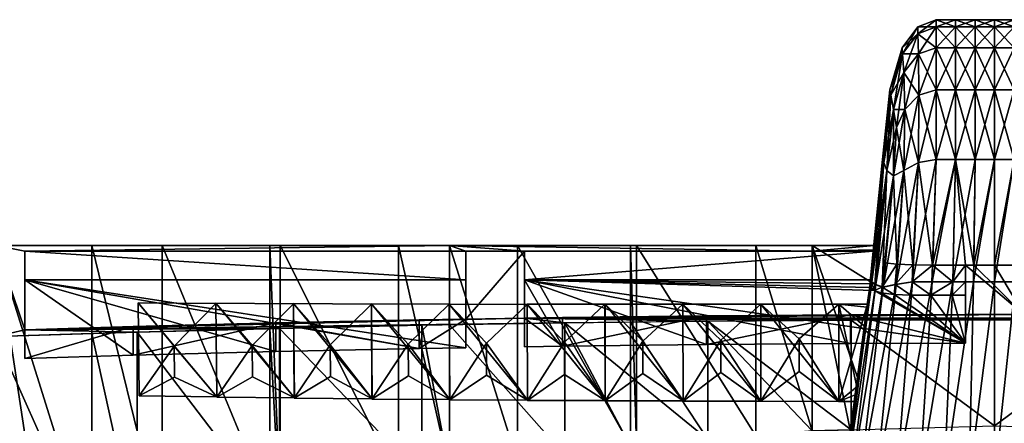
# Model space of a CAD drawing. Extents: x -0.191 to 0.191, y -0.114 to 0.126.
# Tile 68 of 74: x -0.05 to 0.001, y 0.105 to 0.126. Entities that reach past the tile are written whole.
import ezdxf

# ---------------------------------------------------------------- set-up
doc = ezdxf.new("R2010")
doc.units = 0
for name, color, linetype in [('Centauri.Fighter.Body', 7, 'CONTINUOUS'), ('Centauri.Fighter.Exhaust', 7, 'CONTINUOUS'), ('Cockpit', 7, 'CONTINUOUS')]:
    doc.layers.add(name, color=color, linetype=linetype)

msp = doc.modelspace()

# ---------------------------------------------------------------- linework, layer by layer
at = {"layer": 'Centauri.Fighter.Body'}
for points in [[(-0.048773, 0.097949, 0.039466), (-0.054775, 0.09608, 0.038196), (-0.051289, 0.114398, 0.04427)], [(-0.049789, 0.114111, 0.042798), (-0.027992, 0.114398, 0.04427), (-0.051289, 0.114398, 0.04427)], [(-0.049789, 0.110075, 0.02203), (-0.049789, 0.114111, 0.042798), (-0.051289, 0.114398, 0.04427)], [(-0.049789, 0.110075, 0.02203), (-0.051289, 0.114398, 0.04427), (-0.051289, 0.109739, 0.020302)], [(-0.046353, 0.114398, 0.04427), (-0.046353, 0.098703, 0.039917), (-0.051289, 0.114398, 0.04427)], [(-0.046353, 0.098703, 0.039917), (-0.048773, 0.097949, 0.039466), (-0.051289, 0.114398, 0.04427)], [(-0.049789, 0.114111, 0.042798), (-0.027992, 0.114111, 0.042798), (-0.027992, 0.114398, 0.04427)], [(-0.04274, 0.114398, 0.04427), (-0.04274, 0.099616, 0.04059), (-0.046353, 0.114398, 0.04427)], [(-0.046353, 0.114398, 0.04427), (-0.04274, 0.099616, 0.04059), (-0.046353, 0.098703, 0.039917)], [(-0.037217, 0.114398, 0.04427), (-0.037217, 0.101013, 0.041478), (-0.04274, 0.114398, 0.04427)], [(-0.04274, 0.114398, 0.04427), (-0.037217, 0.101013, 0.041478), (-0.04274, 0.099616, 0.04059)], [(-0.036683, 0.101117, 0.041564), (-0.037217, 0.114398, 0.04427), (-0.036683, 0.114398, 0.04427)], [(-0.036683, 0.101117, 0.041564), (-0.037217, 0.101013, 0.041478), (-0.037217, 0.114398, 0.04427)], [(-0.030603, 0.102304, 0.04239), (-0.036683, 0.101117, 0.041564), (-0.036683, 0.114398, 0.04427)], [(-0.030603, 0.102304, 0.04239), (-0.036683, 0.114398, 0.04427), (-0.030603, 0.114398, 0.04427)], [(-0.027992, 0.102814, 0.04268), (-0.030603, 0.114398, 0.04427), (-0.027992, 0.114398, 0.04427)], [(-0.027992, 0.102814, 0.04268), (-0.030603, 0.102304, 0.04239), (-0.030603, 0.114398, 0.04427)], [(-0.009361, 0.114111, 0.042798), (-0.009361, 0.114398, 0.04427), (-0.027992, 0.114398, 0.04427)], [(-0.027992, 0.114398, 0.04427), (-0.027992, 0.114111, 0.042798), (-0.027144, 0.114111, 0.042798)], [(-0.024145, 0.114111, 0.042798), (-0.009361, 0.114111, 0.042798), (-0.027992, 0.114398, 0.04427)], [(-0.024145, 0.114111, 0.042798), (-0.027992, 0.114398, 0.04427), (-0.027144, 0.114111, 0.042798)], [(-0.024504, 0.114398, 0.04427), (-0.024504, 0.103299, 0.043066), (-0.027992, 0.114398, 0.04427)], [(-0.027992, 0.114398, 0.04427), (-0.024504, 0.103299, 0.043066), (-0.027992, 0.102814, 0.04268)], [(-0.018699, 0.114398, 0.04427), (-0.018699, 0.104105, 0.043566), (-0.024504, 0.114398, 0.04427)], [(-0.024504, 0.114398, 0.04427), (-0.018699, 0.104105, 0.043566), (-0.024504, 0.103299, 0.043066)], [(-0.018391, 0.114398, 0.04427), (-0.018391, 0.10413, 0.043593), (-0.018699, 0.114398, 0.04427)], [(-0.018699, 0.114398, 0.04427), (-0.018391, 0.10413, 0.043593), (-0.018699, 0.104105, 0.043566)], [(-0.012267, 0.114398, 0.04427), (-0.012267, 0.104639, 0.043969), (-0.018391, 0.114398, 0.04427)], [(-0.018391, 0.114398, 0.04427), (-0.012267, 0.104639, 0.043969), (-0.018391, 0.10413, 0.043593)], [(-0.009361, 0.114398, 0.04427), (-0.009361, 0.10488, 0.044076), (-0.012267, 0.114398, 0.04427)], [(-0.012267, 0.114398, 0.04427), (-0.009361, 0.10488, 0.044076), (-0.012267, 0.104639, 0.043969)], [(-0.009361, 0.114111, 0.042798), (-0.006221, 0.114185, 0.043175), (-0.006191, 0.114398, 0.04427)], [(-0.009361, 0.114111, 0.042798), (-0.006191, 0.114398, 0.04427), (-0.009361, 0.114398, 0.04427)], [(-0.009361, 0.114398, 0.04427), (-0.006191, 0.114398, 0.04427), (-0.006376, 0.112547, 0.044255)], [(-0.009361, 0.114398, 0.04427), (-0.006376, 0.112547, 0.044255), (-0.007045, 0.10763, 0.044216)], [(-0.009361, 0.114398, 0.04427), (-0.007046, 0.107631, 0.044216), (-0.007414, 0.104934, 0.044148)], [(-0.009361, 0.114398, 0.04427), (-0.007414, 0.104934, 0.044148), (-0.009361, 0.10488, 0.044076)], [(-0.049789, 0.114111, 0.042798), (-0.049789, 0.112639, 0.043084), (-0.027144, 0.112639, 0.043084)], [(-0.049789, 0.114111, 0.042798), (-0.027144, 0.112639, 0.043084), (-0.027144, 0.114111, 0.042798)], [(-0.049789, 0.108602, 0.022316), (-0.049789, 0.112639, 0.043084), (-0.049789, 0.114111, 0.042798)], [(-0.049789, 0.108602, 0.022316), (-0.049789, 0.114111, 0.042798), (-0.049789, 0.110075, 0.02203)], [(-0.024145, 0.114111, 0.042798), (-0.027144, 0.114111, 0.042798), (-0.027144, 0.11063, 0.024889)], [(-0.024145, 0.110679, 0.025142), (-0.024145, 0.114111, 0.042798), (-0.027144, 0.11063, 0.024889)], [(-0.027144, 0.112639, 0.043084), (-0.027144, 0.11063, 0.024889), (-0.027144, 0.114111, 0.042798)], [(-0.006229, 0.114111, 0.042798), (-0.024145, 0.114111, 0.042798), (-0.024145, 0.112639, 0.043084)], [(-0.006229, 0.114111, 0.042798), (-0.024145, 0.112639, 0.043084), (-0.006379, 0.112639, 0.043084)], [(-0.024145, 0.109207, 0.025428), (-0.024145, 0.112639, 0.043084), (-0.024145, 0.114111, 0.042798)], [(-0.024145, 0.109207, 0.025428), (-0.024145, 0.114111, 0.042798), (-0.024145, 0.110679, 0.025142)], [(-0.009361, 0.114111, 0.042798), (-0.006229, 0.114111, 0.042798), (-0.006221, 0.114185, 0.043175)], [(0.0015, 0.110864, 0.026092), (-0.001065, 0.113396, 0.039117), (-0.0015, 0.113396, 0.039117)], [(0.0015, 0.110864, 0.026092), (-0.0015, 0.113396, 0.039117), (-0.0015, 0.110864, 0.026092)], [(-0.0015, 0.110864, 0.026092), (-0.0015, 0.113396, 0.039117), (-0.0015, 0.112547, 0.039047)], [(0.0015, 0.110864, 0.026092), (0, 0.113396, 0.039117), (-0.001065, 0.113396, 0.039117)], [(0.0015, 0.110864, 0.026092), (0.001065, 0.113396, 0.039117), (0, 0.113396, 0.039117)], [(-0.027144, 0.112639, 0.043084), (-0.027144, 0.109158, 0.025175), (-0.027144, 0.11063, 0.024889)], [(-0.0015, 0.110864, 0.026092), (-0.0015, 0.112547, 0.039047), (-0.0015, 0.111849, 0.039018)], [(-0.0015, 0.110864, 0.026092), (-0.0015, 0.111849, 0.039018), (-0.0015, 0.109392, 0.026378)], [(-0.043981, 0.111467, 0.043192), (-0.043923, 0.10668, 0.041747), (-0.039935, 0.106634, 0.04206)], [(-0.043981, 0.111467, 0.043192), (-0.039935, 0.106634, 0.04206), (-0.039993, 0.111421, 0.043504)], [(-0.043923, 0.10668, 0.041747), (-0.043981, 0.111467, 0.043192), (-0.042132, 0.109241, 0.04487)], [(-0.043981, 0.111467, 0.043192), (-0.039993, 0.111421, 0.043504), (-0.042132, 0.109241, 0.04487)], [(-0.042132, 0.109241, 0.04487), (-0.039993, 0.111421, 0.043504), (-0.039935, 0.106634, 0.04206)], [(-0.039988, 0.111441, 0.043434), (-0.039941, 0.106614, 0.04213), (-0.035951, 0.106577, 0.042412)], [(-0.039988, 0.111441, 0.043434), (-0.035951, 0.106577, 0.042412), (-0.035998, 0.111404, 0.043716)], [(-0.039941, 0.106614, 0.04213), (-0.039988, 0.111441, 0.043434), (-0.038125, 0.109266, 0.045162)], [(-0.039988, 0.111441, 0.043434), (-0.035998, 0.111404, 0.043716), (-0.038125, 0.109266, 0.045162)], [(-0.038125, 0.109266, 0.045162), (-0.035998, 0.111404, 0.043716), (-0.035951, 0.106577, 0.042412)], [(-0.035993, 0.111422, 0.043645), (-0.035956, 0.106559, 0.042483), (-0.031964, 0.106529, 0.042734)], [(-0.035993, 0.111422, 0.043645), (-0.031964, 0.106529, 0.042734), (-0.032001, 0.111392, 0.043896)], [(-0.035956, 0.106559, 0.042483), (-0.035993, 0.111422, 0.043645), (-0.034117, 0.109298, 0.045422)], [(-0.035993, 0.111422, 0.043645), (-0.032001, 0.111392, 0.043896), (-0.034117, 0.109298, 0.045422)], [(-0.034117, 0.109298, 0.045422), (-0.032001, 0.111392, 0.043896), (-0.031964, 0.106529, 0.042734)], [(-0.031997, 0.111408, 0.043825), (-0.031968, 0.106513, 0.042806), (-0.027974, 0.106491, 0.043026)], [(-0.031997, 0.111408, 0.043825), (-0.027974, 0.106491, 0.043026), (-0.028003, 0.111386, 0.044045)], [(-0.031968, 0.106513, 0.042806), (-0.031997, 0.111408, 0.043825), (-0.030106, 0.109337, 0.045648)], [(-0.031997, 0.111408, 0.043825), (-0.028003, 0.111386, 0.044045), (-0.030106, 0.109337, 0.045648)], [(-0.030106, 0.109337, 0.045648), (-0.028003, 0.111386, 0.044045), (-0.027974, 0.106491, 0.043026)], [(-0.027999, 0.1114, 0.043974), (-0.027978, 0.106477, 0.043098), (-0.023983, 0.10646, 0.043288)], [(-0.027999, 0.1114, 0.043974), (-0.023983, 0.10646, 0.043288), (-0.024004, 0.111383, 0.044163)], [(-0.027978, 0.106477, 0.043098), (-0.027999, 0.1114, 0.043974), (-0.026094, 0.109383, 0.045842)], [(-0.027999, 0.1114, 0.043974), (-0.024004, 0.111383, 0.044163), (-0.026094, 0.109383, 0.045842)], [(-0.026094, 0.109383, 0.045842), (-0.024004, 0.111383, 0.044163), (-0.023983, 0.10646, 0.043288)], [(-0.024001, 0.111395, 0.04409), (-0.023986, 0.106449, 0.04336), (-0.019989, 0.106437, 0.043518)], [(-0.024001, 0.111395, 0.04409), (-0.019989, 0.106437, 0.043518), (-0.020004, 0.111384, 0.044249)], [(-0.023986, 0.106449, 0.04336), (-0.024001, 0.111395, 0.04409), (-0.02208, 0.109434, 0.046002)], [(-0.024001, 0.111395, 0.04409), (-0.020004, 0.111384, 0.044249), (-0.02208, 0.109434, 0.046002)], [(-0.02208, 0.109434, 0.046002), (-0.020004, 0.111384, 0.044249), (-0.019989, 0.106437, 0.043518)], [(-0.020001, 0.111393, 0.044176), (-0.019992, 0.106428, 0.043591), (-0.015994, 0.10642, 0.043717)], [(-0.020001, 0.111393, 0.044176), (-0.015994, 0.10642, 0.043717), (-0.016003, 0.111386, 0.044302)], [(-0.019992, 0.106428, 0.043591), (-0.020001, 0.111393, 0.044176), (-0.018065, 0.109489, 0.046129)], [(-0.020001, 0.111393, 0.044176), (-0.016003, 0.111386, 0.044302), (-0.018065, 0.109489, 0.046129)], [(-0.018065, 0.109489, 0.046129), (-0.016003, 0.111386, 0.044302), (-0.015994, 0.10642, 0.043717)], [(-0.016001, 0.111393, 0.04423), (-0.015995, 0.106413, 0.04379), (-0.011996, 0.106409, 0.043885)], [(-0.016001, 0.111393, 0.04423), (-0.011996, 0.106409, 0.043885), (-0.012002, 0.11139, 0.044325)], [(-0.015995, 0.106413, 0.04379), (-0.016001, 0.111393, 0.04423), (-0.01405, 0.109547, 0.046222)], [(-0.016001, 0.111393, 0.04423), (-0.012002, 0.11139, 0.044325), (-0.01405, 0.109547, 0.046222)], [(-0.01405, 0.109547, 0.046222), (-0.012002, 0.11139, 0.044325), (-0.011996, 0.106409, 0.043885)], [(-0.012001, 0.111395, 0.044251), (-0.011998, 0.106404, 0.043958), (-0.007999, 0.106402, 0.044022)], [(-0.012001, 0.111395, 0.044251), (-0.007999, 0.106402, 0.044022), (-0.008001, 0.111393, 0.044315)], [(-0.011998, 0.106404, 0.043958), (-0.012001, 0.111395, 0.044251), (-0.010033, 0.109607, 0.046282)], [(-0.012001, 0.111395, 0.044251), (-0.008001, 0.111393, 0.044315), (-0.010033, 0.109607, 0.046282)], [(-0.010033, 0.109607, 0.046282), (-0.008001, 0.111393, 0.044315), (-0.007999, 0.106402, 0.044022)], [(-0.006533, 0.111397, 0.044253), (-0.008, 0.111397, 0.044242), (-0.007999, 0.106399, 0.044095)], [(-0.008, 0.111397, 0.044242), (-0.006612, 0.110188, 0.045687), (-0.007064, 0.107155, 0.045115)], [(-0.008, 0.111397, 0.044242), (-0.007064, 0.107155, 0.045115), (-0.007999, 0.106399, 0.044095)], [(-0.008, 0.111397, 0.044242), (-0.006532, 0.111397, 0.044253), (-0.006551, 0.11124, 0.044438)], [(-0.008, 0.111397, 0.044242), (-0.006551, 0.11124, 0.044438), (-0.006612, 0.110188, 0.045687)], [(-0.006533, 0.111397, 0.044253), (-0.007999, 0.106399, 0.044095), (-0.007216, 0.106399, 0.044101)], [(0.0015, 0.110864, 0.026092), (-0.02218, 0.110712, 0.025308), (-0.024145, 0.110679, 0.025142)], [(0.024145, 0.110679, 0.025142), (0.0015, 0.110864, 0.026092), (-0.024145, 0.110679, 0.025142)], [(0.0015, 0.110864, 0.026092), (-0.014794, 0.110798, 0.025754), (-0.02218, 0.110712, 0.025308)], [(-0.02218, 0.109239, 0.025594), (-0.02218, 0.110712, 0.025308), (-0.014794, 0.110798, 0.025754)], [(-0.02218, 0.109239, 0.025594), (-0.014794, 0.110798, 0.025754), (-0.014794, 0.109326, 0.02604)], [(0.0015, 0.110864, 0.026092), (-0.007399, 0.11085, 0.026021), (-0.014794, 0.110798, 0.025754)], [(-0.014794, 0.109326, 0.02604), (-0.014794, 0.110798, 0.025754), (-0.007399, 0.11085, 0.026021)], [(-0.014794, 0.109326, 0.02604), (-0.007399, 0.11085, 0.026021), (-0.007399, 0.109378, 0.026307)], [(0.0015, 0.110864, 0.026092), (-0.0015, 0.110864, 0.026092), (-0.007399, 0.11085, 0.026021)], [(-0.0015, 0.109392, 0.026378), (-0.007399, 0.11085, 0.026021), (-0.0015, 0.110864, 0.026092)], [(-0.0015, 0.109392, 0.026378), (-0.007399, 0.109378, 0.026307), (-0.007399, 0.11085, 0.026021)], [(-0.024145, 0.110679, 0.025142), (-0.027144, 0.11063, 0.024889), (-0.049789, 0.110075, 0.02203)], [(-0.024145, 0.110679, 0.025142), (-0.049789, 0.110075, 0.02203), (-0.022069, 0.110426, 0.02384)], [(-0.027144, 0.11063, 0.024889), (-0.044239, 0.110245, 0.022907), (-0.049789, 0.110075, 0.02203)], [(-0.049789, 0.110075, 0.02203), (-0.029405, 0.110306, 0.02322), (-0.022069, 0.110426, 0.02384)], [(-0.049789, 0.110075, 0.02203), (-0.036723, 0.110151, 0.022423), (-0.029405, 0.110306, 0.02322)], [(-0.044239, 0.110245, 0.022907), (-0.044239, 0.108773, 0.023193), (-0.049789, 0.108602, 0.022316)], [(-0.044239, 0.110245, 0.022907), (-0.049789, 0.108602, 0.022316), (-0.049789, 0.110075, 0.02203)], [(-0.027144, 0.11063, 0.024889), (-0.036907, 0.110435, 0.023884), (-0.044239, 0.110245, 0.022907)], [(-0.044239, 0.108773, 0.023193), (-0.044239, 0.110245, 0.022907), (-0.036907, 0.110435, 0.023884)], [(-0.044239, 0.108773, 0.023193), (-0.036907, 0.110435, 0.023884), (-0.036907, 0.108963, 0.024171)], [(-0.027144, 0.11063, 0.024889), (-0.029552, 0.110591, 0.024685), (-0.036907, 0.110435, 0.023884)], [(-0.029552, 0.109118, 0.024971), (-0.036907, 0.110435, 0.023884), (-0.029552, 0.110591, 0.024685)], [(-0.029552, 0.109118, 0.024971), (-0.036907, 0.108963, 0.024171), (-0.036907, 0.110435, 0.023884)], [(-0.029405, 0.102538, 0.022826), (-0.029405, 0.110306, 0.02322), (-0.036723, 0.110151, 0.022423)], [(-0.029552, 0.109118, 0.024971), (-0.029552, 0.110591, 0.024685), (-0.027144, 0.11063, 0.024889)], [(-0.029552, 0.109118, 0.024971), (-0.027144, 0.11063, 0.024889), (-0.027144, 0.109158, 0.025175)], [(-0.027992, 0.102814, 0.022947), (-0.027992, 0.110329, 0.023339), (-0.029405, 0.110306, 0.02322)], [(-0.029405, 0.102538, 0.022826), (-0.027992, 0.102814, 0.022947), (-0.029405, 0.110306, 0.02322)], [(-0.027992, 0.110329, 0.023339), (-0.022069, 0.103637, 0.023457), (-0.022069, 0.110426, 0.02384)], [(-0.027992, 0.110329, 0.023339), (-0.027992, 0.102814, 0.022947), (-0.022069, 0.103637, 0.023457)], [(-0.02218, 0.109239, 0.025594), (-0.024145, 0.110679, 0.025142), (-0.02218, 0.110712, 0.025308)], [(0.027144, 0.11063, 0.024889), (0.024145, 0.110679, 0.025142), (-0.024145, 0.110679, 0.025142)], [(-0.024145, 0.110679, 0.025142), (-0.022069, 0.110426, 0.02384), (-0.01472, 0.110512, 0.024283)], [(-0.024145, 0.110679, 0.025142), (-0.01472, 0.110512, 0.024283), (-0.007362, 0.110564, 0.024549)], [(-0.024145, 0.110679, 0.025142), (-0.007362, 0.110564, 0.024549), (0, 0.110581, 0.024638)], [(-0.024145, 0.110679, 0.025142), (0, 0.110581, 0.024638), (0.007362, 0.110564, 0.024549)], [(0.027144, 0.11063, 0.024889), (-0.024145, 0.110679, 0.025142), (0.007362, 0.110564, 0.024549)], [(-0.02218, 0.109239, 0.025594), (-0.024145, 0.109207, 0.025428), (-0.024145, 0.110679, 0.025142)], [(-0.01472, 0.104435, 0.023909), (-0.018699, 0.110466, 0.024043), (-0.022069, 0.110426, 0.02384)], [(-0.01472, 0.104435, 0.023909), (-0.022069, 0.110426, 0.02384), (-0.018699, 0.104105, 0.023664)], [(-0.022069, 0.110426, 0.02384), (-0.022069, 0.103637, 0.023457), (-0.018699, 0.104105, 0.023664)], [(-0.018699, 0.110466, 0.024043), (-0.01472, 0.104435, 0.023909), (-0.01472, 0.110512, 0.024283)], [(-0.01472, 0.110512, 0.024283), (-0.007362, 0.104935, 0.02418), (-0.007362, 0.110564, 0.024549)], [(-0.01472, 0.110512, 0.024283), (-0.009361, 0.10488, 0.024106), (-0.007362, 0.104935, 0.02418)], [(-0.01472, 0.110512, 0.024283), (-0.01472, 0.104435, 0.023909), (-0.009361, 0.10488, 0.024106)], [(-0.007362, 0.110564, 0.024549), (0, 0.105139, 0.02427), (0, 0.110581, 0.024638)], [(-0.007362, 0.110564, 0.024549), (-0.007362, 0.104935, 0.02418), (0, 0.105139, 0.02427)], [(0.007362, 0.110564, 0.024549), (0, 0.110581, 0.024638), (0, 0.105139, 0.02427)], [(0.007362, 0.110564, 0.024549), (0, 0.105139, 0.02427), (0.007362, 0.104935, 0.02418)], [(-0.049789, 0.110075, 0.02203), (-0.051289, 0.109739, 0.020302), (-0.044019, 0.109962, 0.02145)], [(-0.046353, 0.098703, 0.020648), (-0.046353, 0.10989, 0.021082), (-0.051289, 0.109739, 0.020302)], [(-0.051289, 0.097166, 0.019853), (-0.046353, 0.098703, 0.020648), (-0.051289, 0.109739, 0.020302)], [(-0.049789, 0.110075, 0.02203), (-0.044019, 0.109962, 0.02145), (-0.036723, 0.110151, 0.022423)], [(-0.046353, 0.10989, 0.021082), (-0.044019, 0.099293, 0.021023), (-0.044019, 0.109962, 0.02145)], [(-0.046353, 0.10989, 0.021082), (-0.046353, 0.098703, 0.020648), (-0.044019, 0.099293, 0.021023)], [(-0.044019, 0.109962, 0.02145), (-0.037217, 0.101013, 0.021947), (-0.037217, 0.110138, 0.022357)], [(-0.044019, 0.109962, 0.02145), (-0.044019, 0.099293, 0.021023), (-0.037217, 0.101013, 0.021947)], [(-0.036723, 0.101109, 0.022014), (-0.036723, 0.110151, 0.022423), (-0.037217, 0.110138, 0.022357)], [(-0.037217, 0.101013, 0.021947), (-0.036723, 0.101109, 0.022014), (-0.037217, 0.110138, 0.022357)], [(-0.036723, 0.101109, 0.022014), (-0.029405, 0.102538, 0.022826), (-0.036723, 0.110151, 0.022423)], [(-0.043923, 0.10668, 0.041747), (-0.042132, 0.109241, 0.04487), (-0.042112, 0.107646, 0.044389)], [(-0.042132, 0.109241, 0.04487), (-0.039935, 0.106634, 0.04206), (-0.042112, 0.107646, 0.044389)], [(-0.039941, 0.106614, 0.04213), (-0.038125, 0.109266, 0.045162), (-0.038109, 0.107657, 0.044728)], [(-0.038125, 0.109266, 0.045162), (-0.035951, 0.106577, 0.042412), (-0.038109, 0.107657, 0.044728)], [(-0.035956, 0.106559, 0.042483), (-0.034117, 0.109298, 0.045422), (-0.034104, 0.107677, 0.045034)], [(-0.034117, 0.109298, 0.045422), (-0.031964, 0.106529, 0.042734), (-0.034104, 0.107677, 0.045034)], [(-0.031968, 0.106513, 0.042806), (-0.030106, 0.109337, 0.045648), (-0.030096, 0.107706, 0.045308)], [(-0.030106, 0.109337, 0.045648), (-0.027974, 0.106491, 0.043026), (-0.030096, 0.107706, 0.045308)], [(-0.027978, 0.106477, 0.043098), (-0.026094, 0.109383, 0.045842), (-0.026087, 0.107742, 0.04555)], [(-0.026094, 0.109383, 0.045842), (-0.023983, 0.10646, 0.043288), (-0.026087, 0.107742, 0.04555)], [(-0.023986, 0.106449, 0.04336), (-0.02208, 0.109434, 0.046002), (-0.022075, 0.107785, 0.045758)], [(-0.02208, 0.109434, 0.046002), (-0.019989, 0.106437, 0.043518), (-0.022075, 0.107785, 0.045758)], [(-0.019992, 0.106428, 0.043591), (-0.018065, 0.109489, 0.046129), (-0.018062, 0.107833, 0.045933)], [(-0.018065, 0.109489, 0.046129), (-0.015994, 0.10642, 0.043717), (-0.018062, 0.107833, 0.045933)], [(-0.015995, 0.106413, 0.04379), (-0.01405, 0.109547, 0.046222), (-0.014048, 0.107887, 0.046075)], [(-0.01405, 0.109547, 0.046222), (-0.011996, 0.106409, 0.043885), (-0.014048, 0.107887, 0.046075)], [(-0.011998, 0.106404, 0.043958), (-0.010033, 0.109607, 0.046282), (-0.010033, 0.107943, 0.046184)], [(-0.010033, 0.109607, 0.046282), (-0.007999, 0.106402, 0.044022), (-0.010033, 0.107943, 0.046184)], [(-0.030096, 0.107706, 0.045308), (-0.027974, 0.106491, 0.043026), (-0.031968, 0.106513, 0.042806)], [(-0.026087, 0.107742, 0.04555), (-0.023983, 0.10646, 0.043288), (-0.027978, 0.106477, 0.043098)], [(-0.022075, 0.107785, 0.045758), (-0.019989, 0.106437, 0.043518), (-0.023986, 0.106449, 0.04336)], [(-0.018062, 0.107833, 0.045933), (-0.015994, 0.10642, 0.043717), (-0.019992, 0.106428, 0.043591)], [(-0.014048, 0.107887, 0.046075), (-0.011996, 0.106409, 0.043885), (-0.015995, 0.106413, 0.04379)], [(-0.010033, 0.107943, 0.046184), (-0.007999, 0.106402, 0.044022), (-0.011998, 0.106404, 0.043958)], [(-0.042112, 0.107646, 0.044389), (-0.039935, 0.106634, 0.04206), (-0.043923, 0.10668, 0.041747)], [(-0.038109, 0.107657, 0.044728), (-0.035951, 0.106577, 0.042412), (-0.039941, 0.106614, 0.04213)], [(-0.034104, 0.107677, 0.045034), (-0.031964, 0.106529, 0.042734), (-0.035956, 0.106559, 0.042483)], [(-0.007999, 0.106399, 0.044095), (-0.007061, 0.107158, 0.045119), (-0.007159, 0.106733, 0.044549)], [(-0.007999, 0.106399, 0.044095), (-0.007159, 0.106733, 0.044549), (-0.007215, 0.106399, 0.044101)]]:
    msp.add_3dface(points, dxfattribs=at)
at = {"layer": 'Centauri.Fighter.Exhaust'}
for points in [[(-0.049789, 0.112639, 0.043084), (-0.049789, 0.108602, 0.022316), (-0.044239, 0.108773, 0.023193)], [(-0.049789, 0.112639, 0.043084), (-0.044239, 0.108773, 0.023193), (-0.036907, 0.108963, 0.024171)], [(-0.049789, 0.112639, 0.043084), (-0.036907, 0.108963, 0.024171), (-0.029552, 0.109118, 0.024971)], [(-0.049789, 0.112639, 0.043084), (-0.029552, 0.109118, 0.024971), (-0.027144, 0.109158, 0.025175)], [(-0.049789, 0.112639, 0.043084), (-0.027144, 0.109158, 0.025175), (-0.027144, 0.112639, 0.043084)], [(-0.024145, 0.112639, 0.043084), (-0.024145, 0.109207, 0.025428), (-0.02218, 0.109239, 0.025594)], [(-0.024145, 0.112639, 0.043084), (-0.02218, 0.109239, 0.025594), (-0.014794, 0.109326, 0.02604)], [(-0.024145, 0.112639, 0.043084), (-0.014794, 0.109326, 0.02604), (-0.007399, 0.109378, 0.026307)], [(-0.024145, 0.112639, 0.043084), (-0.007399, 0.109378, 0.026307), (-0.0015, 0.109392, 0.026378)], [(-0.006403, 0.11244, 0.042061), (-0.006379, 0.112639, 0.043084), (-0.024145, 0.112639, 0.043084)], [(-0.024145, 0.112639, 0.043084), (-0.0015, 0.109392, 0.026378), (-0.00619, 0.112088, 0.040248)], [(-0.024145, 0.112639, 0.043084), (-0.00619, 0.112088, 0.040248), (-0.006367, 0.112248, 0.041073)], [(-0.024145, 0.112639, 0.043084), (-0.006367, 0.112248, 0.041073), (-0.006403, 0.11244, 0.042061)], [(-0.006403, 0.11244, 0.042061), (-0.006388, 0.112547, 0.04261), (-0.006379, 0.112639, 0.043084)], [(-0.0015, 0.109392, 0.026378), (-0.005817, 0.111967, 0.039628), (-0.00619, 0.112088, 0.040248)], [(-0.0015, 0.109392, 0.026378), (-0.00516, 0.111896, 0.03926), (-0.005817, 0.111967, 0.039628)], [(-0.0015, 0.109392, 0.026378), (-0.004299, 0.111861, 0.039081), (-0.00516, 0.111896, 0.03926)], [(-0.0015, 0.109392, 0.026378), (-0.003272, 0.111849, 0.039018), (-0.004299, 0.111861, 0.039081)], [(-0.0015, 0.109392, 0.026378), (-0.002181, 0.111849, 0.039018), (-0.003272, 0.111849, 0.039018)], [(-0.0015, 0.109392, 0.026378), (-0.0015, 0.111849, 0.039018), (-0.002181, 0.111849, 0.039018)]]:
    msp.add_3dface(points, dxfattribs=at)
at = {"layer": 'Cockpit'}
for points in [[(-0.003937, 0.125281, 0.041531), (-0.003, 0.125641, 0.041547), (-0.003, 0.126, 0.042375)], [(-0.003937, 0.125281, 0.041531), (-0.003, 0.126, 0.042375), (-0.003937, 0.125641, 0.042367)], [(-0.003937, 0.125641, 0.042367), (-0.003, 0.126, 0.042375), (-0.003, 0.126, 0.043313)], [(-0.003937, 0.125641, 0.042367), (-0.003, 0.126, 0.043313), (-0.003937, 0.125641, 0.043313)], [(-0.003937, 0.125641, 0.043313), (-0.003, 0.126, 0.043313), (-0.003, 0.126, 0.044375)], [(-0.003937, 0.125641, 0.043313), (-0.003, 0.126, 0.044375), (-0.003937, 0.125641, 0.044375)], [(-0.003937, 0.125641, 0.044375), (-0.003, 0.126, 0.044375), (-0.003, 0.125641, 0.045453)], [(-0.003, 0.125641, 0.041547), (-0.002, 0.125641, 0.041547), (-0.002, 0.126, 0.042375)], [(-0.003, 0.125641, 0.041547), (-0.002, 0.126, 0.042375), (-0.003, 0.126, 0.042375)], [(-0.003, 0.126, 0.042375), (-0.002, 0.126, 0.042375), (-0.002, 0.126, 0.043313)], [(-0.003, 0.126, 0.042375), (-0.002, 0.126, 0.043313), (-0.003, 0.126, 0.043313)], [(-0.003, 0.126, 0.043313), (-0.002, 0.126, 0.043313), (-0.002, 0.126, 0.044375)], [(-0.003, 0.126, 0.043313), (-0.002, 0.126, 0.044375), (-0.003, 0.126, 0.044375)], [(-0.003, 0.126, 0.044375), (-0.002, 0.126, 0.044375), (-0.002, 0.125641, 0.045453)], [(-0.003, 0.126, 0.044375), (-0.002, 0.125641, 0.045453), (-0.003, 0.125641, 0.045453)], [(-0.002, 0.125641, 0.041547), (-0.001, 0.125641, 0.041547), (-0.001, 0.126, 0.042375)], [(-0.002, 0.125641, 0.041547), (-0.001, 0.126, 0.042375), (-0.002, 0.126, 0.042375)], [(-0.002, 0.126, 0.042375), (-0.001, 0.126, 0.042375), (-0.001, 0.126, 0.043313)], [(-0.002, 0.126, 0.042375), (-0.001, 0.126, 0.043313), (-0.002, 0.126, 0.043313)], [(-0.002, 0.126, 0.043313), (-0.001, 0.126, 0.043313), (-0.001, 0.126, 0.044375)], [(-0.002, 0.126, 0.043313), (-0.001, 0.126, 0.044375), (-0.002, 0.126, 0.044375)], [(-0.002, 0.126, 0.044375), (-0.001, 0.126, 0.044375), (-0.001, 0.125641, 0.045453)], [(-0.002, 0.126, 0.044375), (-0.001, 0.125641, 0.045453), (-0.002, 0.125641, 0.045453)], [(-0.001, 0.125641, 0.041547), (0, 0.125641, 0.041547), (0, 0.126, 0.042375)], [(-0.001, 0.125641, 0.041547), (0, 0.126, 0.042375), (-0.001, 0.126, 0.042375)], [(-0.001, 0.126, 0.042375), (0, 0.126, 0.042375), (0, 0.126, 0.043313)], [(-0.001, 0.126, 0.042375), (0, 0.126, 0.043313), (-0.001, 0.126, 0.043313)], [(-0.001, 0.126, 0.043313), (0, 0.126, 0.043313), (0, 0.126, 0.044375)], [(-0.001, 0.126, 0.043313), (0, 0.126, 0.044375), (-0.001, 0.126, 0.044375)], [(-0.001, 0.126, 0.044375), (0, 0.126, 0.044375), (0, 0.125641, 0.045453)], [(-0.001, 0.126, 0.044375), (0, 0.125641, 0.045453), (-0.001, 0.125641, 0.045453)], [(0, 0.125641, 0.041547), (0.001, 0.125641, 0.041547), (0.001, 0.126, 0.042375)], [(0, 0.125641, 0.041547), (0.001, 0.126, 0.042375), (0, 0.126, 0.042375)], [(0, 0.126, 0.042375), (0.001, 0.126, 0.042375), (0.001, 0.126, 0.043313)], [(0, 0.126, 0.042375), (0.001, 0.126, 0.043313), (0, 0.126, 0.043313)], [(0, 0.126, 0.043313), (0.001, 0.126, 0.043313), (0.001, 0.126, 0.044375)], [(0, 0.126, 0.043313), (0.001, 0.126, 0.044375), (0, 0.126, 0.044375)], [(0, 0.126, 0.044375), (0.001, 0.126, 0.044375), (0.001, 0.125641, 0.045453)], [(0, 0.126, 0.044375), (0.001, 0.125641, 0.045453), (0, 0.125641, 0.045453)], [(-0.004726, 0.124243, 0.041506), (-0.003937, 0.125641, 0.042367), (-0.00475, 0.124563, 0.042344)], [(-0.00475, 0.124563, 0.042344), (-0.003937, 0.125641, 0.042367), (-0.003937, 0.125641, 0.043313)], [(-0.00475, 0.124563, 0.042344), (-0.003937, 0.125641, 0.043313), (-0.00475, 0.124563, 0.043305)], [(-0.00475, 0.124563, 0.043305), (-0.003937, 0.125641, 0.043313), (-0.003937, 0.125641, 0.044375)], [(-0.00475, 0.124563, 0.043305), (-0.003937, 0.125641, 0.044375), (-0.00475, 0.124563, 0.044375)], [(-0.00475, 0.124563, 0.044375), (-0.003937, 0.125641, 0.044375), (-0.003937, 0.125281, 0.045453)], [(-0.004726, 0.124243, 0.041506), (-0.003937, 0.125281, 0.041531), (-0.003937, 0.125641, 0.042367)], [(-0.003913, 0.124243, 0.040811), (-0.003, 0.125641, 0.041547), (-0.003937, 0.125281, 0.041531)], [(-0.003937, 0.125641, 0.044375), (-0.003, 0.125641, 0.045453), (-0.003937, 0.125281, 0.045453)], [(-0.003937, 0.125281, 0.045453), (-0.003, 0.125641, 0.045453), (-0.003, 0.124563, 0.046437)], [(-0.003913, 0.124243, 0.040811), (-0.003, 0.124563, 0.040812), (-0.003, 0.125641, 0.041547)], [(-0.003, 0.124563, 0.040812), (-0.002, 0.124563, 0.040812), (-0.002, 0.125641, 0.041547)], [(-0.003, 0.124563, 0.040812), (-0.002, 0.125641, 0.041547), (-0.003, 0.125641, 0.041547)], [(-0.003, 0.125641, 0.045453), (-0.002, 0.125641, 0.045453), (-0.002, 0.124563, 0.046437)], [(-0.003, 0.125641, 0.045453), (-0.002, 0.124563, 0.046437), (-0.003, 0.124563, 0.046437)], [(-0.002, 0.124563, 0.040812), (-0.001, 0.124563, 0.040812), (-0.001, 0.125641, 0.041547)], [(-0.002, 0.124563, 0.040812), (-0.001, 0.125641, 0.041547), (-0.002, 0.125641, 0.041547)], [(-0.002, 0.125641, 0.045453), (-0.001, 0.125641, 0.045453), (-0.001, 0.124563, 0.046437)], [(-0.002, 0.125641, 0.045453), (-0.001, 0.124563, 0.046437), (-0.002, 0.124563, 0.046437)], [(-0.001, 0.124563, 0.040812), (0, 0.124563, 0.040812), (0, 0.125641, 0.041547)], [(-0.001, 0.124563, 0.040812), (0, 0.125641, 0.041547), (-0.001, 0.125641, 0.041547)], [(-0.001, 0.125641, 0.045453), (0, 0.125641, 0.045453), (0, 0.124563, 0.046437)], [(-0.001, 0.125641, 0.045453), (0, 0.124563, 0.046437), (-0.001, 0.124563, 0.046437)], [(0, 0.124563, 0.040812), (0.001, 0.124563, 0.040812), (0.001, 0.125641, 0.041547)], [(0, 0.124563, 0.040812), (0.001, 0.125641, 0.041547), (0, 0.125641, 0.041547)], [(0, 0.125641, 0.045453), (0.001, 0.125641, 0.045453), (0.001, 0.124563, 0.046437)], [(0, 0.125641, 0.045453), (0.001, 0.124563, 0.046437), (0, 0.124563, 0.046437)], [(-0.00475, 0.124563, 0.044375), (-0.003937, 0.125281, 0.045453), (-0.004726, 0.124243, 0.045423)], [(-0.004653, 0.123285, 0.040806), (-0.003937, 0.125281, 0.041531), (-0.004726, 0.124243, 0.041506)], [(-0.004726, 0.124243, 0.045423), (-0.003937, 0.125281, 0.045453), (-0.003913, 0.124243, 0.046407)], [(-0.004653, 0.123285, 0.040806), (-0.003913, 0.124243, 0.040811), (-0.003937, 0.125281, 0.041531)], [(-0.003937, 0.125281, 0.045453), (-0.003, 0.124563, 0.046437), (-0.003913, 0.124243, 0.046407)], [(-0.005326, 0.122127, 0.041434), (-0.00475, 0.124563, 0.042344), (-0.005375, 0.122406, 0.042289)], [(-0.005375, 0.122406, 0.042289), (-0.00475, 0.124563, 0.042344), (-0.00475, 0.124563, 0.043305)], [(-0.005375, 0.122406, 0.042289), (-0.00475, 0.124563, 0.043305), (-0.005375, 0.122406, 0.043281)], [(-0.005375, 0.122406, 0.043281), (-0.00475, 0.124563, 0.043305), (-0.00475, 0.124563, 0.044375)], [(-0.005375, 0.122406, 0.043281), (-0.00475, 0.124563, 0.044375), (-0.005375, 0.122406, 0.044367)], [(-0.005375, 0.122406, 0.044367), (-0.00475, 0.124563, 0.044375), (-0.004726, 0.124243, 0.045423)], [(-0.005326, 0.122127, 0.041434), (-0.004726, 0.124243, 0.041506), (-0.00475, 0.124563, 0.042344)], [(-0.003889, 0.122127, 0.040168), (-0.003, 0.124563, 0.040812), (-0.003913, 0.124243, 0.040811)], [(-0.003913, 0.124243, 0.046407), (-0.003, 0.124563, 0.046437), (-0.003, 0.122406, 0.047219)], [(-0.003889, 0.122127, 0.040168), (-0.003, 0.122406, 0.040156), (-0.003, 0.124563, 0.040812)], [(-0.003, 0.122406, 0.040156), (-0.002, 0.122406, 0.040156), (-0.002, 0.124563, 0.040812)], [(-0.003, 0.122406, 0.040156), (-0.002, 0.124563, 0.040812), (-0.003, 0.124563, 0.040812)], [(-0.003, 0.124563, 0.046437), (-0.002, 0.124563, 0.046437), (-0.002, 0.122406, 0.047219)], [(-0.003, 0.124563, 0.046437), (-0.002, 0.122406, 0.047219), (-0.003, 0.122406, 0.047219)], [(-0.002, 0.122406, 0.040156), (-0.001, 0.122406, 0.040156), (-0.001, 0.124563, 0.040812)], [(-0.002, 0.122406, 0.040156), (-0.001, 0.124563, 0.040812), (-0.002, 0.124563, 0.040812)], [(-0.002, 0.124563, 0.046437), (-0.001, 0.124563, 0.046437), (-0.001, 0.122406, 0.047219)], [(-0.002, 0.124563, 0.046437), (-0.001, 0.122406, 0.047219), (-0.002, 0.122406, 0.047219)], [(-0.001, 0.122406, 0.040156), (0, 0.122406, 0.040156), (0, 0.124563, 0.040812)], [(-0.001, 0.122406, 0.040156), (0, 0.124563, 0.040812), (-0.001, 0.124563, 0.040812)], [(-0.001, 0.124563, 0.046437), (0, 0.124563, 0.046437), (0, 0.122406, 0.047219)], [(-0.001, 0.124563, 0.046437), (0, 0.122406, 0.047219), (-0.001, 0.122406, 0.047219)], [(0, 0.122406, 0.040156), (0.001, 0.122406, 0.040156), (0.001, 0.124563, 0.040812)], [(0, 0.122406, 0.040156), (0.001, 0.124563, 0.040812), (0, 0.124563, 0.040812)], [(0, 0.124563, 0.046437), (0.001, 0.124563, 0.046437), (0.001, 0.122406, 0.047219)], [(0, 0.124563, 0.046437), (0.001, 0.122406, 0.047219), (0, 0.122406, 0.047219)], [(-0.005375, 0.122406, 0.044367), (-0.004726, 0.124243, 0.045423), (-0.005326, 0.122127, 0.045392)], [(-0.005198, 0.121388, 0.040732), (-0.004726, 0.124243, 0.041506), (-0.005326, 0.122127, 0.041434)], [(-0.005326, 0.122127, 0.045392), (-0.004726, 0.124243, 0.045423), (-0.004653, 0.123285, 0.046316)], [(-0.005198, 0.121388, 0.040732), (-0.004653, 0.123285, 0.040806), (-0.004726, 0.124243, 0.041506)], [(-0.004726, 0.124243, 0.045423), (-0.003913, 0.124243, 0.046407), (-0.004653, 0.123285, 0.046316)], [(-0.004604, 0.121388, 0.040216), (-0.003913, 0.124243, 0.040811), (-0.004653, 0.123285, 0.040806)], [(-0.004653, 0.123285, 0.046316), (-0.003913, 0.124243, 0.046407), (-0.003889, 0.122127, 0.047158)], [(-0.004604, 0.121388, 0.040216), (-0.003889, 0.122127, 0.040168), (-0.003913, 0.124243, 0.040811)], [(-0.003913, 0.124243, 0.046407), (-0.003, 0.122406, 0.047219), (-0.003889, 0.122127, 0.047158)], [(-0.005326, 0.122127, 0.045392), (-0.004653, 0.123285, 0.046316), (-0.005198, 0.121388, 0.046255)], [(-0.005037, 0.120463, 0.040296), (-0.004653, 0.123285, 0.040806), (-0.005198, 0.121388, 0.040732)], [(-0.005198, 0.121388, 0.046255), (-0.004653, 0.123285, 0.046316), (-0.004604, 0.121388, 0.046997)], [(-0.005037, 0.120463, 0.040296), (-0.004604, 0.121388, 0.040216), (-0.004653, 0.123285, 0.040806)], [(-0.004653, 0.123285, 0.046316), (-0.003889, 0.122127, 0.047158), (-0.004604, 0.121388, 0.046997)], [(-0.005326, 0.122127, 0.045392), (-0.00575, 0.118813, 0.044344), (-0.005375, 0.122406, 0.044367)], [(-0.005375, 0.122406, 0.044367), (-0.00575, 0.118813, 0.044344), (-0.00575, 0.118813, 0.043227)], [(-0.005375, 0.122406, 0.044367), (-0.00575, 0.118813, 0.043227), (-0.005375, 0.122406, 0.043281)], [(-0.005375, 0.122406, 0.043281), (-0.00575, 0.118813, 0.043227), (-0.00575, 0.118813, 0.042188)], [(-0.005375, 0.122406, 0.043281), (-0.00575, 0.118813, 0.042188), (-0.005375, 0.122406, 0.042289)], [(-0.005375, 0.122406, 0.042289), (-0.00575, 0.118813, 0.042188), (-0.005694, 0.118673, 0.041272)], [(-0.005375, 0.122406, 0.042289), (-0.005694, 0.118673, 0.041272), (-0.005326, 0.122127, 0.041434)], [(-0.003, 0.122406, 0.047219), (-0.003, 0.118813, 0.047687), (-0.003913, 0.118673, 0.047618)], [(-0.003, 0.122406, 0.047219), (-0.003913, 0.118673, 0.047618), (-0.003889, 0.122127, 0.047158)], [(-0.003889, 0.122127, 0.040168), (-0.003, 0.118813, 0.039562), (-0.003, 0.122406, 0.040156)], [(-0.003, 0.122406, 0.040156), (-0.003, 0.118813, 0.039562), (-0.002, 0.118813, 0.039562)], [(-0.003, 0.122406, 0.040156), (-0.002, 0.118813, 0.039562), (-0.002, 0.122406, 0.040156)], [(-0.002, 0.122406, 0.047219), (-0.002, 0.118813, 0.047687), (-0.003, 0.118813, 0.047687)], [(-0.002, 0.122406, 0.047219), (-0.003, 0.118813, 0.047687), (-0.003, 0.122406, 0.047219)], [(-0.002, 0.122406, 0.040156), (-0.002, 0.118813, 0.039562), (-0.001, 0.118813, 0.039562)], [(-0.002, 0.122406, 0.040156), (-0.001, 0.118813, 0.039562), (-0.001, 0.122406, 0.040156)], [(-0.001, 0.122406, 0.047219), (-0.001, 0.118813, 0.047687), (-0.002, 0.118813, 0.047687)], [(-0.001, 0.122406, 0.047219), (-0.002, 0.118813, 0.047687), (-0.002, 0.122406, 0.047219)], [(-0.001, 0.122406, 0.040156), (-0.001, 0.118813, 0.039562), (0, 0.118813, 0.039562)], [(-0.001, 0.122406, 0.040156), (0, 0.118813, 0.039562), (0, 0.122406, 0.040156)], [(0, 0.122406, 0.047219), (0, 0.118813, 0.047687), (-0.001, 0.118813, 0.047687)], [(0, 0.122406, 0.047219), (-0.001, 0.118813, 0.047687), (-0.001, 0.122406, 0.047219)], [(0, 0.122406, 0.040156), (0, 0.118813, 0.039562), (0.001, 0.118813, 0.039562)], [(0, 0.122406, 0.040156), (0.001, 0.118813, 0.039562), (0.001, 0.122406, 0.040156)], [(0.001, 0.122406, 0.047219), (0.001, 0.118813, 0.047687), (0, 0.118813, 0.047687)], [(0.001, 0.122406, 0.047219), (0, 0.118813, 0.047687), (0, 0.122406, 0.047219)], [(-0.005326, 0.122127, 0.045392), (-0.005694, 0.118673, 0.045415), (-0.00575, 0.118813, 0.044344)], [(-0.005198, 0.121388, 0.046255), (-0.005694, 0.118673, 0.045415), (-0.005326, 0.122127, 0.045392)], [(-0.005326, 0.122127, 0.041434), (-0.005694, 0.118673, 0.041272), (-0.005528, 0.118253, 0.040524)], [(-0.005326, 0.122127, 0.041434), (-0.005528, 0.118253, 0.040524), (-0.005198, 0.121388, 0.040732)], [(-0.003889, 0.122127, 0.047158), (-0.003913, 0.118673, 0.047618), (-0.004653, 0.118253, 0.04741)], [(-0.003889, 0.122127, 0.047158), (-0.004653, 0.118253, 0.04741), (-0.004604, 0.121388, 0.046997)], [(-0.004604, 0.121388, 0.040216), (-0.003913, 0.118673, 0.0396), (-0.003889, 0.122127, 0.040168)], [(-0.003889, 0.122127, 0.040168), (-0.003913, 0.118673, 0.0396), (-0.003, 0.118813, 0.039562)], [(-0.005198, 0.121388, 0.046255), (-0.005528, 0.118253, 0.046316), (-0.005694, 0.118673, 0.045415)], [(-0.005037, 0.120463, 0.046796), (-0.005528, 0.118253, 0.046316), (-0.005198, 0.121388, 0.046255)], [(-0.005198, 0.121388, 0.040732), (-0.005528, 0.118253, 0.040524), (-0.005198, 0.117974, 0.03999)], [(-0.004604, 0.121388, 0.046997), (-0.004653, 0.118253, 0.04741), (-0.005198, 0.117974, 0.046997)], [(-0.004604, 0.121388, 0.046997), (-0.005198, 0.117974, 0.046997), (-0.005037, 0.120463, 0.046796)], [(-0.005198, 0.121388, 0.040732), (-0.005198, 0.117974, 0.03999), (-0.005037, 0.120463, 0.040296)], [(-0.005198, 0.121388, 0.046255), (-0.004604, 0.121388, 0.046997), (-0.005037, 0.120463, 0.046796)], [(-0.005037, 0.120463, 0.040296), (-0.004653, 0.118253, 0.039712), (-0.004604, 0.121388, 0.040216)], [(-0.004604, 0.121388, 0.040216), (-0.004653, 0.118253, 0.039712), (-0.003913, 0.118673, 0.0396)], [(-0.005037, 0.120463, 0.046796), (-0.005198, 0.117974, 0.046997), (-0.005528, 0.118253, 0.046316)], [(-0.005037, 0.120463, 0.040296), (-0.005198, 0.117974, 0.03999), (-0.004653, 0.118253, 0.039712)], [(-0.00575, 0.118813, 0.042188), (-0.006388, 0.112547, 0.042062), (-0.006325, 0.112547, 0.041078)], [(-0.006229, 0.114111, 0.042798), (-0.006388, 0.112547, 0.042062), (-0.00575, 0.118813, 0.042188)], [(-0.00575, 0.118813, 0.044344), (-0.006374, 0.112547, 0.044406), (-0.006376, 0.112547, 0.044255)], [(-0.00575, 0.118813, 0.044344), (-0.006376, 0.112547, 0.044255), (-0.00619, 0.114398, 0.04427)], [(-0.005694, 0.118673, 0.045415), (-0.006374, 0.112547, 0.044406), (-0.00575, 0.118813, 0.044344)], [(-0.00575, 0.118813, 0.042188), (-0.006325, 0.112547, 0.041078), (-0.005694, 0.118673, 0.041272)], [(-0.00575, 0.118813, 0.042188), (-0.006221, 0.114185, 0.043175), (-0.006229, 0.114111, 0.042798)], [(-0.00575, 0.118813, 0.042188), (-0.00575, 0.118813, 0.043227), (-0.006221, 0.114185, 0.043175)], [(-0.00575, 0.118813, 0.044344), (-0.00619, 0.114398, 0.04427), (-0.006221, 0.114185, 0.043175)], [(-0.00575, 0.118813, 0.044344), (-0.006221, 0.114185, 0.043175), (-0.00575, 0.118813, 0.043227)], [(-0.003, 0.118813, 0.047687), (-0.003212, 0.112547, 0.048297), (-0.004211, 0.112547, 0.048219)], [(-0.003, 0.118813, 0.047687), (-0.004211, 0.112547, 0.048219), (-0.003913, 0.118673, 0.047618)], [(-0.003195, 0.113397, 0.039117), (-0.003, 0.118813, 0.039562), (-0.003913, 0.118673, 0.0396)], [(-0.002, 0.118813, 0.047687), (-0.00215, 0.112547, 0.048297), (-0.003212, 0.112547, 0.048297)], [(-0.002, 0.118813, 0.047687), (-0.003212, 0.112547, 0.048297), (-0.003, 0.118813, 0.047687)], [(-0.003195, 0.113396, 0.039117), (-0.00213, 0.113396, 0.039117), (-0.002, 0.118813, 0.039562)], [(-0.003195, 0.113396, 0.039117), (-0.002, 0.118813, 0.039562), (-0.003, 0.118813, 0.039562)], [(-0.001, 0.118813, 0.047687), (-0.001075, 0.112547, 0.048297), (-0.00215, 0.112547, 0.048297)], [(-0.001, 0.118813, 0.047687), (-0.00215, 0.112547, 0.048297), (-0.002, 0.118813, 0.047687)], [(-0.002, 0.118813, 0.039562), (-0.00213, 0.113396, 0.039117), (-0.0015, 0.113396, 0.039117)], [(-0.002, 0.118813, 0.039562), (-0.0015, 0.113396, 0.039117), (-0.001065, 0.113396, 0.039117)], [(-0.002, 0.118813, 0.039562), (-0.001065, 0.113396, 0.039117), (-0.001, 0.118813, 0.039562)], [(0, 0.118813, 0.047687), (0, 0.112547, 0.048297), (-0.001075, 0.112547, 0.048297)], [(0, 0.118813, 0.047687), (-0.001075, 0.112547, 0.048297), (-0.001, 0.118813, 0.047687)], [(-0.001065, 0.113396, 0.039117), (0, 0.113396, 0.039117), (0, 0.118813, 0.039562)], [(-0.001065, 0.113396, 0.039117), (0, 0.118813, 0.039562), (-0.001, 0.118813, 0.039562)], [(0.001, 0.118813, 0.047687), (0.001075, 0.112547, 0.048297), (0, 0.112547, 0.048297)], [(0.001, 0.118813, 0.047687), (0, 0.112547, 0.048297), (0, 0.118813, 0.047687)], [(0, 0.113396, 0.039117), (0.001065, 0.113396, 0.039117), (0.001, 0.118813, 0.039562)], [(0, 0.113396, 0.039117), (0.001, 0.118813, 0.039562), (0, 0.118813, 0.039562)], [(-0.005694, 0.118673, 0.045415), (-0.006298, 0.112547, 0.045625), (-0.006374, 0.112547, 0.044406)], [(-0.005694, 0.118673, 0.041272), (-0.006325, 0.112547, 0.041078), (-0.006145, 0.112407, 0.040256)], [(-0.005528, 0.118253, 0.046316), (-0.006298, 0.112547, 0.045625), (-0.005694, 0.118673, 0.045415)], [(-0.005694, 0.118673, 0.041272), (-0.006145, 0.112407, 0.040256), (-0.005528, 0.118253, 0.040524)], [(-0.003913, 0.118673, 0.047618), (-0.004211, 0.112547, 0.048219), (-0.00506, 0.112407, 0.047993)], [(-0.003913, 0.118673, 0.047618), (-0.00506, 0.112407, 0.047993), (-0.004653, 0.118253, 0.04741)], [(-0.004192, 0.113409, 0.039178), (-0.003913, 0.118673, 0.0396), (-0.004653, 0.118253, 0.039712)], [(-0.003195, 0.113397, 0.039117), (-0.003913, 0.118673, 0.0396), (-0.004192, 0.113408, 0.039178)], [(-0.005528, 0.118253, 0.046316), (-0.006104, 0.112407, 0.046688), (-0.006298, 0.112547, 0.045625)], [(-0.005528, 0.118253, 0.040524), (-0.006145, 0.112407, 0.040256), (-0.005777, 0.112267, 0.039637)], [(-0.005198, 0.117974, 0.046997), (-0.006104, 0.112407, 0.046688), (-0.005528, 0.118253, 0.046316)], [(-0.005198, 0.117974, 0.046997), (-0.005722, 0.112267, 0.047533), (-0.006104, 0.112407, 0.046688)], [(-0.005528, 0.118253, 0.040524), (-0.005777, 0.112267, 0.039637), (-0.005198, 0.117974, 0.03999)], [(-0.004653, 0.118253, 0.04741), (-0.00506, 0.112407, 0.047993), (-0.005722, 0.112267, 0.047533)], [(-0.004653, 0.118253, 0.04741), (-0.005722, 0.112267, 0.047533), (-0.005198, 0.117974, 0.046997)], [(-0.005022, 0.113441, 0.039356), (-0.005198, 0.117974, 0.03999), (-0.005651, 0.113512, 0.039714)], [(-0.005022, 0.113441, 0.039356), (-0.004653, 0.118253, 0.039712), (-0.005198, 0.117974, 0.03999)], [(-0.004192, 0.113409, 0.039178), (-0.004653, 0.118253, 0.039712), (-0.005022, 0.113442, 0.039356)], [(-0.006229, 0.114111, 0.042798), (-0.006379, 0.112639, 0.043084), (-0.006388, 0.112547, 0.04261)], [(-0.006229, 0.114111, 0.042798), (-0.006388, 0.112547, 0.04261), (-0.006388, 0.112547, 0.042062)], [(-0.005777, 0.112267, 0.039637), (-0.005022, 0.113441, 0.039356), (-0.005651, 0.113512, 0.039714)], [(-0.005777, 0.112267, 0.039637), (-0.005101, 0.112407, 0.03928), (-0.005022, 0.113441, 0.039356)], [(-0.005101, 0.112407, 0.03928), (-0.004192, 0.113409, 0.039178), (-0.005022, 0.113442, 0.039356)], [(-0.005101, 0.112407, 0.03928), (-0.004238, 0.112547, 0.039109), (-0.004192, 0.113409, 0.039178)], [(-0.004238, 0.112547, 0.039109), (-0.003195, 0.113397, 0.039117), (-0.004192, 0.113408, 0.039178)], [(-0.004238, 0.112547, 0.039109), (-0.003225, 0.112547, 0.039047), (-0.003195, 0.113397, 0.039117)], [(-0.00215, 0.112547, 0.039047), (-0.003195, 0.113396, 0.039117), (-0.003225, 0.112547, 0.039047)], [(-0.00215, 0.112547, 0.039047), (-0.00213, 0.113396, 0.039117), (-0.003195, 0.113396, 0.039117)], [(-0.00215, 0.112547, 0.039047), (-0.0015, 0.112547, 0.039047), (-0.0015, 0.113396, 0.039117)], [(-0.00215, 0.112547, 0.039047), (-0.0015, 0.113396, 0.039117), (-0.00213, 0.113396, 0.039117)], [(-0.006104, 0.112407, 0.046688), (-0.007631, 0.102375, 0.04618), (-0.006298, 0.112547, 0.045625)], [(-0.006611, 0.110187, 0.045688), (-0.006298, 0.112547, 0.045625), (-0.007631, 0.102375, 0.04618)], [(-0.006104, 0.112407, 0.046688), (-0.007389, 0.102375, 0.047562), (-0.007631, 0.102375, 0.04618)], [(-0.005722, 0.112267, 0.047533), (-0.007389, 0.102375, 0.047562), (-0.006104, 0.112407, 0.046688)], [(-0.005722, 0.112267, 0.047533), (-0.006911, 0.102375, 0.048625), (-0.007389, 0.102375, 0.047562)], [(-0.00506, 0.112407, 0.047993), (-0.006088, 0.102375, 0.049187), (-0.006911, 0.102375, 0.048625)], [(-0.00506, 0.112407, 0.047993), (-0.006911, 0.102375, 0.048625), (-0.005722, 0.112267, 0.047533)], [(-0.006611, 0.110187, 0.045688), (-0.006551, 0.11124, 0.044438), (-0.006374, 0.112547, 0.044406)], [(-0.006611, 0.110187, 0.045688), (-0.006374, 0.112547, 0.044406), (-0.006298, 0.112547, 0.045625)], [(-0.006532, 0.111397, 0.044253), (-0.006575, 0.111077, 0.044244), (-0.006376, 0.112547, 0.044255)], [(-0.006532, 0.111397, 0.044253), (-0.006374, 0.112547, 0.044406), (-0.006551, 0.11124, 0.044438)], [(-0.006532, 0.111397, 0.044253), (-0.006376, 0.112547, 0.044255), (-0.006374, 0.112547, 0.044406)], [(-0.006367, 0.112248, 0.041073), (-0.006388, 0.112547, 0.042062), (-0.006403, 0.11244, 0.042061)], [(-0.006388, 0.112547, 0.042062), (-0.006388, 0.112547, 0.04261), (-0.006403, 0.11244, 0.042061)], [(-0.006367, 0.112248, 0.041073), (-0.006325, 0.112547, 0.041078), (-0.006388, 0.112547, 0.042062)], [(-0.00619, 0.112088, 0.040248), (-0.006325, 0.112547, 0.041078), (-0.006367, 0.112248, 0.041073)], [(-0.00619, 0.112088, 0.040248), (-0.006145, 0.112407, 0.040256), (-0.006325, 0.112547, 0.041078)], [(-0.00619, 0.112088, 0.040248), (-0.005777, 0.112267, 0.039637), (-0.006145, 0.112407, 0.040256)], [(-0.00619, 0.112088, 0.040248), (-0.005817, 0.111967, 0.039628), (-0.005777, 0.112267, 0.039637)], [(-0.004211, 0.112547, 0.048219), (-0.00503, 0.102375, 0.049422), (-0.006088, 0.102375, 0.049187)], [(-0.004211, 0.112547, 0.048219), (-0.006088, 0.102375, 0.049187), (-0.00506, 0.112407, 0.047993)], [(-0.00516, 0.111896, 0.03926), (-0.005777, 0.112267, 0.039637), (-0.005817, 0.111967, 0.039628)], [(-0.00516, 0.111896, 0.03926), (-0.005101, 0.112407, 0.03928), (-0.005777, 0.112267, 0.039637)], [(-0.004299, 0.111861, 0.039081), (-0.005101, 0.112407, 0.03928), (-0.00516, 0.111896, 0.03926)], [(-0.004299, 0.111861, 0.039081), (-0.004238, 0.112547, 0.039109), (-0.005101, 0.112407, 0.03928)], [(-0.003212, 0.112547, 0.048297), (-0.003847, 0.102375, 0.0495), (-0.00503, 0.102375, 0.049422)], [(-0.003212, 0.112547, 0.048297), (-0.00503, 0.102375, 0.049422), (-0.004211, 0.112547, 0.048219)], [(-0.003272, 0.111849, 0.039018), (-0.004238, 0.112547, 0.039109), (-0.004299, 0.111861, 0.039081)], [(-0.003272, 0.111849, 0.039018), (-0.003225, 0.112547, 0.039047), (-0.004238, 0.112547, 0.039109)], [(-0.00215, 0.112547, 0.048297), (-0.002587, 0.102375, 0.0495), (-0.003847, 0.102375, 0.0495)], [(-0.00215, 0.112547, 0.048297), (-0.003847, 0.102375, 0.0495), (-0.003212, 0.112547, 0.048297)], [(-0.003272, 0.111849, 0.039018), (-0.002181, 0.111849, 0.039018), (-0.00215, 0.112547, 0.039047)], [(-0.003272, 0.111849, 0.039018), (-0.00215, 0.112547, 0.039047), (-0.003225, 0.112547, 0.039047)], [(-0.001075, 0.112547, 0.048297), (-0.0013, 0.102375, 0.0495), (-0.002587, 0.102375, 0.0495)], [(-0.001075, 0.112547, 0.048297), (-0.002587, 0.102375, 0.0495), (-0.00215, 0.112547, 0.048297)], [(-0.002181, 0.111849, 0.039018), (-0.0015, 0.111849, 0.039018), (-0.0015, 0.112547, 0.039047)], [(-0.002181, 0.111849, 0.039018), (-0.0015, 0.112547, 0.039047), (-0.00215, 0.112547, 0.039047)], [(0, 0.112547, 0.048297), (0, 0.102375, 0.0495), (-0.0013, 0.102375, 0.0495)], [(0, 0.112547, 0.048297), (-0.0013, 0.102375, 0.0495), (-0.001075, 0.112547, 0.048297)], [(0.001075, 0.112547, 0.048297), (0.0013, 0.102375, 0.0495), (0, 0.102375, 0.0495)], [(0.001075, 0.112547, 0.048297), (0, 0.102375, 0.0495), (0, 0.112547, 0.048297)], [(-0.007209, 0.106399, 0.044101), (-0.006575, 0.111077, 0.044244), (-0.007043, 0.107621, 0.044216)], [(-0.007631, 0.102375, 0.04618), (-0.007053, 0.107165, 0.045128), (-0.006611, 0.110187, 0.045688)], [(-0.007209, 0.106399, 0.044101), (-0.007043, 0.107621, 0.044216), (-0.0072, 0.106462, 0.044187)], [(-0.007747, 0.102375, 0.044656), (-0.0072, 0.106462, 0.044187), (-0.007159, 0.106733, 0.044549)], [(-0.007631, 0.102375, 0.04618), (-0.007747, 0.102375, 0.044656), (-0.007159, 0.106733, 0.044549)], [(-0.007631, 0.102375, 0.04618), (-0.007159, 0.106733, 0.044549), (-0.007053, 0.107165, 0.045128)], [(-0.007747, 0.102375, 0.044656), (-0.007407, 0.104934, 0.044148), (-0.0072, 0.106462, 0.044187)]]:
    msp.add_3dface(points, dxfattribs=at)

doc.saveas('drawing.dxf')
